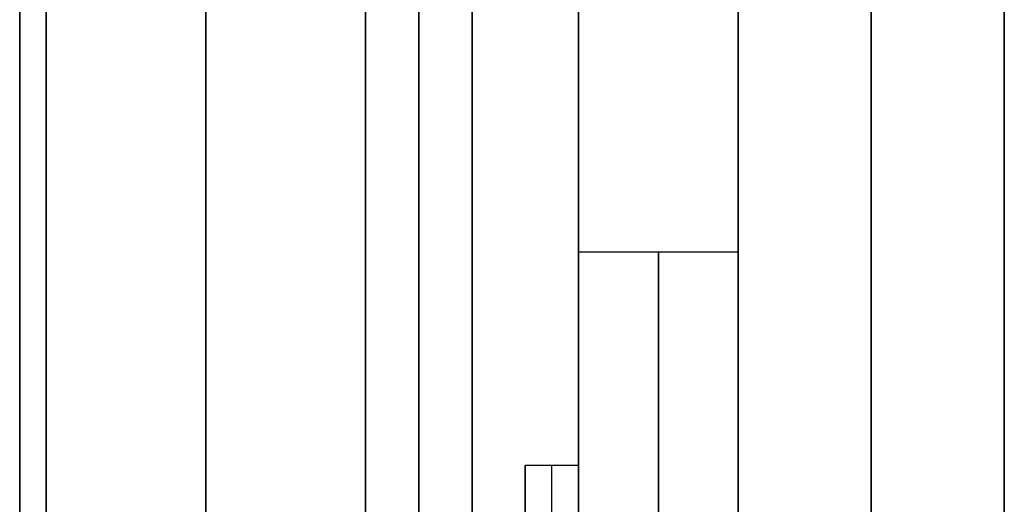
# Model space of a CAD drawing. Header units: millimetres. Extents: x -40.6 to 3.4, y -48.3 to 48.3.
# Tile 254 of 256: x -5.9 to 3.4, y 2.6 to 7.2. Entities that reach past the tile are written whole.
import ezdxf

# ---------------------------------------------------------------- set-up
doc = ezdxf.new("R2010")
doc.units = ezdxf.units.MM
doc.layers.add('Capa 01', color=7, linetype='Continuous')

msp = doc.modelspace()

# ---------------------------------------------------------------- linework, layer by layer
at = {"layer": 'Capa 01'}
for p, q in [((0.864, -42.5, 45.6059), (0.864, 42.5, 45.6059)), ((-0.636, -38.9432, 47.7098), (-0.636, 24.6428, 47.7098)), ((0.864, 5, 13.9619), (-0.636, 5, 13.9619)), ((-0.886, 0, 75.6059), (-0.886, 3, 70.6059)), ((-0.886, 1, 70.6059), (-0.886, 3, 70.6059))]:
    msp.add_line(p, q, dxfattribs=at)
at = {"layer": 'Capa 01', "extrusion": (-1, 0, 0)}
for centre, radius in [((0, 45.6059, -3.364), 44.644), ((0, 45.6059, 1.636), 44.5524), ((0, 45.6059, -2.114), 42.5), ((0, 45.6059, -3.364), 42.5), ((0, 45.6059, 2.136), 42.25), ((0, 45.6059, 1.636), 42.25), ((0, 45.6059, 5.886), 39), ((0, 13.9619, -0.114), 5)]:
    msp.add_circle(centre, radius, dxfattribs=at)
at = {"layer": 'Capa 01', "extrusion": (1, 0, 0)}
for centre, radius in [((0, 45.6059, 0.864), 44.5786), ((0, 45.6059, 0.864), 42.5), ((0, 45.6059, -2.636), 42.25), ((0, 45.6059, -4.136), 40.8702), ((0, 13.9619, -0.636), 5), ((0, 13.9619, 0.864), 5)]:
    msp.add_circle(centre, radius, dxfattribs=at)
msp.add_arc((0, 45.6059, -1.636), 44.5131, 270, 90, dxfattribs=at)
at = {"layer": 'Capa 01', "extrusion": (-1, 0, 0)}
for centre, radius, start, end in [((0, 45.6059, 1.636), 43.0586, 90, 270), ((0, 45.6059, 5.636), 42.25, 90, 270), ((0, 45.6059, 2.636), 40.9095, 90, 270), ((0, 45.6059, 5.636), 40.8309, 90, 270), ((0, 45.6059, 0.636), 39, 178.04809, 270), ((0, 45.6059, 0.636), 39, 270, 161.17642)]:
    msp.add_arc(centre, radius, start, end, dxfattribs=at)
at = {"layer": 'Capa 01'}
for points in [[(-1.136, 3, 70.6059), (-1.136, 1, 70.6059)], [(-1.136, 0, 75.6059), (-1.136, 3, 70.6059)], [(-1.136, 3, 70.6059), (-0.636, 3, 70.6059)], [(-0.636, 1, 70.6059), (-0.636, 3, 70.6059)], [(-0.636, 3, 70.6059), (-0.636, 0, 75.6059)]]:
    msp.add_open_spline(points, degree=1, dxfattribs=at)

doc.saveas('drawing.dxf')
